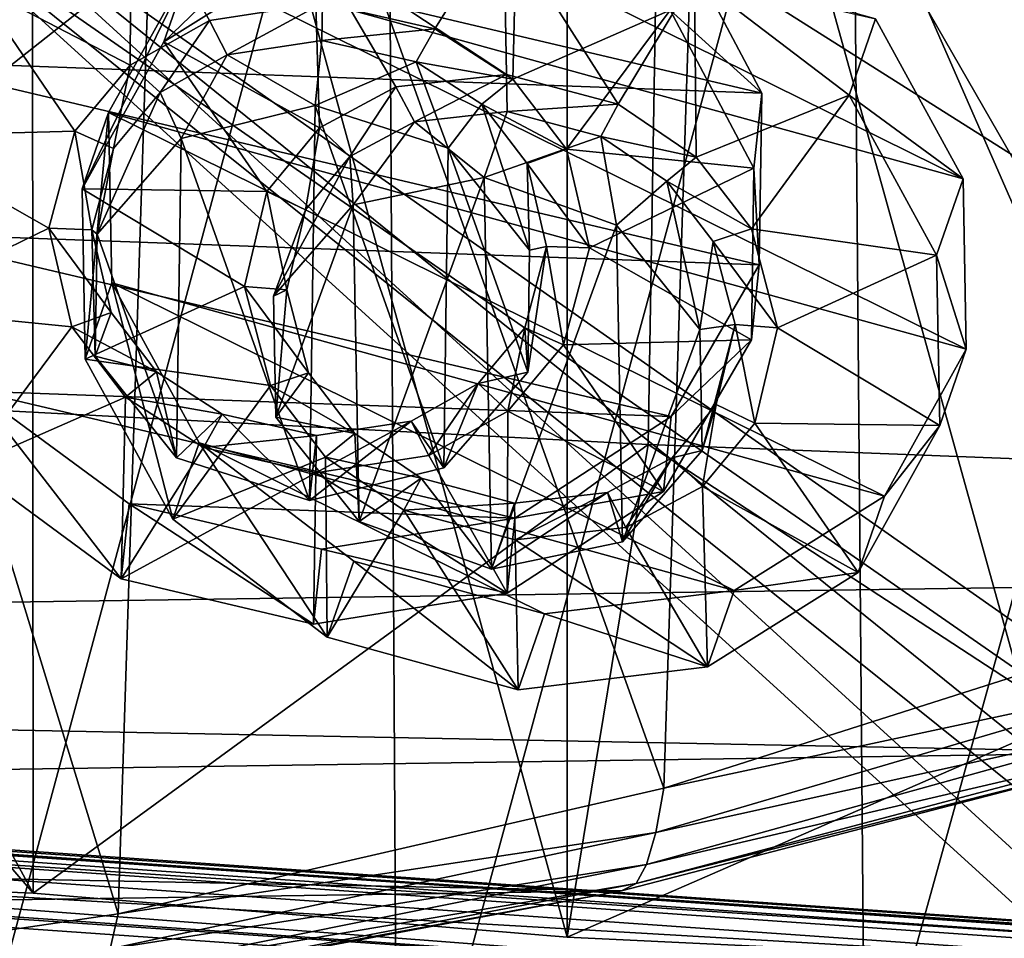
# Model space of a CAD drawing. Header units: metres. Extents: x -904 to 0, y -908 to 0.
# Tile 67 of 142: x -394 to -345, y -120 to -75. Entities that reach past the tile are written whole.
import ezdxf

# ---------------------------------------------------------------- set-up
doc = ezdxf.new("R2010")
doc.units = ezdxf.units.M

msp = doc.modelspace()

# ---------------------------------------------------------------- linework, layer by layer
at = {"layer": 'None'}
for points in [[(-446.597626, -115.674339, 1992.217041), (-446.597626, -20.344744, 1937.178467), (-393.401001, -117.911072, 1988.119873)], [(-446.597626, -20.344744, 1937.178467), (-393.479919, -24.042227, 1933.87854), (-393.401001, -117.911072, 1988.119873)], [(-393.401001, -117.911072, 1988.119873), (-393.479919, -24.042227, 1933.87854), (-367.022247, -120.089249, 1984.553101)], [(-393.479919, -24.042227, 1933.87854), (-367.025238, -27.069414, 1930.828857), (-367.022247, -120.089249, 1984.553101)], [(-367.022247, -120.089249, 1984.553101), (-367.025238, -27.069414, 1930.828857), (-340.778107, -121.33815, 1979.975098)], [(-367.025238, -27.069414, 1930.828857), (-340.772614, -30.867098, 1927.806885), (-340.778107, -121.33815, 1979.975098)], [(-570.15863, -58.565701, 661.240173), (-309.111755, -207.702347, 657.334961), (-309.403992, -35.91481, 661.833374)], [(-416.669067, -122.996712, 1554.833374), (-413.477356, -39.580059, 1506.342163), (-389.199493, -118.923676, 1550.911377)], [(-413.477356, -39.580059, 1506.342163), (-386.783783, -43.876625, 1507.21875), (-389.199493, -118.923676, 1550.911377)], [(-389.199493, -118.923676, 1550.911377), (-386.783783, -43.876625, 1507.21875), (-362.245575, -112.721756, 1545.40625)], [(-386.783783, -43.876625, 1507.21875), (-360.185577, -49.225632, 1508.736206), (-362.245575, -112.721756, 1545.40625)], [(-362.245575, -112.721756, 1545.40625), (-360.185577, -49.225632, 1508.736206), (-336.018341, -104.384018, 1538.417725)], [(-360.185577, -49.225632, 1508.736206), (-333.425598, -55.798313, 1510.421387), (-336.018341, -104.384018, 1538.417725)], [(-414.806274, -93.030998, 2031.075317), (-363.024536, -95.759171, 2026.860474), (-362.278748, -51.564709, 2034.584595)], [(-362.278748, -51.564709, 2034.584595), (-414.75824, -51.564968, 2038.379517), (-414.806274, -93.030998, 2031.075317)], [(-399.234528, -51.564911, 182.051285), (-375.897583, -51.564796, 186.552155), (-399.087982, -137.472488, 191.156738)], [(-375.897583, -51.564796, 186.552155), (-375.418518, -134.184128, 195.453476), (-399.087982, -137.472488, 191.156738)], [(-375.897583, -51.564796, 186.552155), (-352.977783, -51.564682, 192.840973), (-375.418518, -134.184128, 195.453476)], [(-352.977783, -51.564682, 192.840973), (-352.315155, -129.66301, 201.406082), (-375.418518, -134.184128, 195.453476)], [(-363.024536, -95.759171, 2026.860474), (-336.272583, -96.787689, 2023.781372), (-362.278748, -51.564709, 2034.584595)], [(-362.278748, -51.564709, 2034.584595), (-336.272583, -96.787689, 2023.781372), (-310.038391, -51.564449, 2028.267822)], [(-352.977783, -51.564682, 192.840973), (-330.615753, -51.564575, 200.891068), (-352.315155, -129.66301, 201.406082)], [(-330.615753, -51.564575, 200.891068), (-329.323792, -123.827972, 209.19838), (-352.315155, -129.66301, 201.406082)], [(-570.15863, -58.565701, 661.240173), (-584.097839, -207.702347, 657.334961), (-309.111755, -207.702347, 657.334961)], [(-653.887207, -72.526901, 1606.574951), (-629.798584, -85.366486, 1606.240967), (-379.609039, -62.712627, 1606.793701)], [(-379.609039, -62.712627, 1606.793701), (-629.798584, -85.366486, 1606.240967), (-369.758789, -65.81794, 1606.712402)], [(-629.798584, -85.366486, 1606.240967), (-604.898926, -96.564316, 1605.948975), (-369.758789, -65.81794, 1606.712402)], [(-369.758789, -65.81794, 1606.712402), (-604.898926, -96.564316, 1605.948975), (-579.414856, -106.2174, 1605.699707)], [(-579.414856, -106.2174, 1605.699707), (-311.951202, -102.333786, 1605.762329), (-369.758789, -65.81794, 1606.712402)], [(-311.951202, -102.333786, 1605.762329), (-285.877808, -93.790787, 1605.964355), (-369.758789, -65.81794, 1606.712402)], [(-369.758789, -65.81794, 1606.712402), (-285.877808, -93.790787, 1605.964355), (-259.035767, -89.53669, 1606.136597)], [(-259.035767, -89.53669, 1606.136597), (-232.967972, -88.549675, 1606.117188), (-369.758789, -65.81794, 1606.712402)], [(-232.967972, -88.549675, 1606.117188), (-157.766281, -91.522858, 1606.039307), (-369.758789, -65.81794, 1606.712402)], [(-264.370239, -78.757698, 1612.998047), (-369.758789, -65.81794, 1606.712402), (-157.766281, -91.522858, 1606.039307)], [(-264.370239, -78.757698, 1612.998047), (-369.372711, -65.865341, 1613.282715), (-369.758789, -65.81794, 1606.712402)], [(-362.295715, -66.734222, 1685.181274), (-369.372711, -65.865341, 1613.282715), (-264.370239, -78.757698, 1612.998047)], [(-350.047302, -67.96817, 1756.375854), (-362.295715, -66.734222, 1685.181274), (-271.176086, -77.936203, 1684.443604)], [(-271.176086, -77.936203, 1684.443604), (-362.295715, -66.734222, 1685.181274), (-264.370239, -78.757698, 1612.998047)], [(-350.047302, -67.96817, 1756.375854), (-277.97934, -76.816643, 1756.375854), (-335.659729, -67.869011, 1815.896851)], [(-277.97934, -76.816643, 1756.375854), (-350.047302, -67.96817, 1756.375854), (-271.176086, -77.936203, 1684.443604)], [(-446.597626, -115.674339, 1992.217041), (-393.401001, -117.911072, 1988.119873), (-414.806274, -93.030998, 2031.075317)], [(-414.806274, -93.030998, 2031.075317), (-393.401001, -117.911072, 1988.119873), (-363.024536, -95.759171, 2026.860474)], [(-393.401001, -117.911072, 1988.119873), (-367.022247, -120.089249, 1984.553101), (-363.024536, -95.759171, 2026.860474)], [(-363.024536, -95.759171, 2026.860474), (-367.022247, -120.089249, 1984.553101), (-342.268646, -109.303604, 2002.259277)], [(-336.272583, -96.787689, 2023.781372), (-363.024536, -95.759171, 2026.860474), (-342.268646, -109.303604, 2002.259277)], [(-337.979492, -110.967003, 1605.560547), (-311.951202, -102.333786, 1605.762329), (-579.414856, -106.2174, 1605.699707)], [(-336.018341, -104.384018, 1538.417725), (-336.327271, -107.168266, 1555.495117), (-362.245575, -112.721756, 1545.40625)], [(-553.346375, -114.12664, 1605.495239), (-337.979492, -110.967003, 1605.560547), (-579.414856, -106.2174, 1605.699707)], [(-336.327271, -107.168266, 1555.495117), (-362.646942, -114.908806, 1560.783936), (-362.245575, -112.721756, 1545.40625)], [(-336.327271, -107.168266, 1555.495117), (-336.76712, -109.205345, 1572.676147), (-362.646942, -114.908806, 1560.783936)], [(-367.022247, -120.089249, 1984.553101), (-340.778107, -121.33815, 1979.975098), (-342.268646, -109.303604, 2002.259277)], [(-336.76712, -109.205345, 1572.676147), (-363.103516, -116.484978, 1576.238403), (-362.646942, -114.908806, 1560.783936)], [(-336.76712, -109.205345, 1572.676147), (-337.340118, -110.476547, 1589.921021), (-363.103516, -116.484978, 1576.238403)], [(-337.340118, -110.476547, 1589.921021), (-363.615723, -117.436378, 1591.735596), (-363.103516, -116.484978, 1576.238403)], [(-337.340118, -110.476547, 1589.921021), (-337.979492, -110.967003, 1605.560547), (-363.615723, -117.436378, 1591.735596)], [(-364.331421, -117.795174, 1605.383545), (-337.979492, -110.967003, 1605.560547), (-553.346375, -114.12664, 1605.495239)], [(-337.979492, -110.967003, 1605.560547), (-364.331421, -117.795174, 1605.383545), (-363.615723, -117.436378, 1591.735596)], [(-362.245575, -112.721756, 1545.40625), (-362.646942, -114.908806, 1560.783936), (-389.199493, -118.923676, 1550.911377)], [(-353.515472, -123.347672, 262.532867), (-307.235657, -116.905838, 218.568741), (-308.258362, -113.289162, 254.313873)], [(-353.515472, -123.347672, 262.532867), (-308.258362, -113.289162, 254.313873), (-348.129944, -141.226334, 265.090027)], [(-308.258362, -113.289162, 254.313873), (-304.923157, -127.584183, 256.257996), (-348.129944, -141.226334, 265.090027)], [(-526.762268, -120.185585, 1605.337158), (-364.331421, -117.795174, 1605.383545), (-553.346375, -114.12664, 1605.495239)], [(-362.646942, -114.908806, 1560.783936), (-389.607666, -120.665901, 1564.945068), (-389.199493, -118.923676, 1550.911377)], [(-362.646942, -114.908806, 1560.783936), (-363.103516, -116.484978, 1576.238403), (-389.607666, -120.665901, 1564.945068)], [(-363.103516, -116.484978, 1576.238403), (-390.01889, -121.891022, 1579.037964), (-389.607666, -120.665901, 1564.945068)], [(-363.103516, -116.484978, 1576.238403), (-363.615723, -117.436378, 1591.735596), (-390.01889, -121.891022, 1579.037964)], [(-353.515472, -123.347672, 262.532867), (-329.323792, -123.827972, 209.19838), (-307.235657, -116.905838, 218.568741)], [(-363.615723, -117.436378, 1591.735596), (-390.432159, -122.591171, 1593.161011), (-390.01889, -121.891022, 1579.037964)], [(-363.615723, -117.436378, 1591.735596), (-364.331421, -117.795174, 1605.383545), (-390.432159, -122.591171, 1593.161011)], [(-391.070038, -122.805603, 1605.251587), (-364.331421, -117.795174, 1605.383545), (-526.762268, -120.185585, 1605.337158)], [(-364.331421, -117.795174, 1605.383545), (-391.070038, -122.805603, 1605.251587), (-390.432159, -122.591171, 1593.161011)], [(-389.199493, -118.923676, 1550.911377), (-389.607666, -120.665901, 1564.945068), (-416.669067, -122.996712, 1554.833374)]]:
    msp.add_3dface(points, dxfattribs=at)
at = {"layer": 'None012311'}
for points in [[(-398.51358, -66.948952, 123.728142), (-331.364288, -63.040817, 123.830482), (-63.008152, -302.295593, 117.565376)], [(-399.362701, -68.982285, 126.675926), (-65.261642, -300.990356, 120.600586), (-330.762848, -65.236298, 126.774025)], [(-465.701691, -69.252586, 123.667824), (-398.51358, -66.948952, 123.728142), (-69.298546, -367.238312, 115.864792)], [(-398.51358, -66.948952, 123.728142), (-66.409767, -334.739563, 116.715805), (-69.298546, -367.238312, 115.864792)], [(-66.409767, -334.739563, 116.715805), (-398.51358, -66.948952, 123.728142), (-63.008152, -302.295593, 117.565376)], [(-71.333969, -367.13382, 118.868553), (-399.362701, -68.982285, 126.675926), (-465.757965, -71.129059, 126.619713)], [(-71.333969, -367.13382, 118.868553), (-68.556686, -334.277802, 119.72892), (-399.362701, -68.982285, 126.675926)], [(-68.556686, -334.277802, 119.72892), (-65.261642, -300.990356, 120.600586), (-399.362701, -68.982285, 126.675926)], [(-452.00235, -701.143799, 107.12117), (-465.701691, -69.252586, 123.667824), (-71.672775, -399.771973, 115.012871)], [(-465.701691, -69.252586, 123.667824), (-69.298546, -367.238312, 115.864792), (-71.672775, -399.771973, 115.012871)], [(-73.59713, -399.498657, 118.021057), (-465.757965, -71.129059, 126.619713), (-452.00235, -703.006531, 110.073418)], [(-73.59713, -399.498657, 118.021057), (-71.333969, -367.13382, 118.868553), (-465.757965, -71.129059, 126.619713)]]:
    msp.add_3dface(points, dxfattribs=at)
at = {"layer": 'None012316'}
for points in [[(-273.299683, -124.244728, 1629.041138), (-672.325317, -96.34214, 1629.041138), (-672.385864, -97.20826, 1633.96521)], [(-672.325317, -96.34214, 1629.041138), (-273.299683, -124.244728, 1629.041138), (-612.486877, -100.747734, 1628.526367)], [(-273.36026, -125.110855, 1633.96521), (-672.385864, -97.20826, 1633.96521), (-672.713623, -101.895279, 1635.675293)], [(-273.36026, -125.110855, 1633.96521), (-273.299683, -124.244728, 1629.041138), (-672.385864, -97.20826, 1633.96521)], [(-672.920227, -104.850044, 1627.537354), (-672.592468, -100.163025, 1625.827271), (-273.894623, -132.75264, 1627.537354)], [(-672.592468, -100.163025, 1625.827271), (-273.566864, -128.065613, 1625.827271), (-273.894623, -132.75264, 1627.537354)], [(-672.592468, -100.163025, 1625.827271), (-612.700623, -103.804451, 1625.9552), (-333.38266, -123.336266, 1625.9552)], [(-672.592468, -100.163025, 1625.827271), (-333.38266, -123.336266, 1625.9552), (-273.566864, -128.065613, 1625.827271)], [(-273.299683, -124.244728, 1629.041138), (-333.168915, -120.279549, 1628.526367), (-612.486877, -100.747734, 1628.526367)], [(-612.486877, -100.747734, 1628.526367), (-333.168915, -120.279549, 1628.526367), (-611.098206, -101.157028, 1627.986938)], [(-333.168915, -120.279549, 1628.526367), (-334.600922, -120.491714, 1627.986816), (-611.098206, -101.157028, 1627.986938)], [(-611.098206, -101.157028, 1627.986938), (-334.600922, -120.491714, 1627.986816), (-610.579895, -102.147957, 1626.921021)], [(-273.687988, -129.797867, 1635.675293), (-672.713623, -101.895279, 1635.675293), (-672.980774, -105.716171, 1632.461426)], [(-273.687988, -129.797867, 1635.675293), (-273.36026, -125.110855, 1633.96521), (-672.713623, -101.895279, 1635.675293)], [(-612.700623, -103.804451, 1625.9552), (-610.579895, -102.147957, 1626.921021), (-333.38266, -123.336266, 1625.9552)], [(-333.38266, -123.336266, 1625.9552), (-610.579895, -102.147957, 1626.921021), (-335.252167, -121.400764, 1626.921143)], [(-610.579895, -102.147957, 1626.921021), (-334.600922, -120.491714, 1627.986816), (-335.252167, -121.400764, 1626.921143)], [(-672.980774, -105.716171, 1632.461426), (-672.920227, -104.850044, 1627.537354), (-273.95517, -133.618759, 1632.461426)], [(-672.920227, -104.850044, 1627.537354), (-273.894623, -132.75264, 1627.537354), (-273.95517, -133.618759, 1632.461426)], [(-273.95517, -133.618759, 1632.461426), (-273.687988, -129.797867, 1635.675293), (-672.980774, -105.716171, 1632.461426)]]:
    msp.add_3dface(points, dxfattribs=at)
at = {"layer": 'None012333'}
for points in [[(-385.640778, -72.105087, 1959.281128), (-378.205261, -67.445328, 1954.93811), (-386.952393, -75.871536, 1952.994385)], [(-378.205261, -67.445328, 1954.93811), (-379.516907, -71.211777, 1948.651367), (-386.952393, -75.871536, 1952.994385)], [(-385.640778, -72.105087, 1959.281128), (-347.459198, -82.639244, 1957.626221), (-378.205261, -67.445328, 1954.93811)], [(-347.459198, -82.639244, 1957.626221), (-351.782806, -74.735191, 1953.792847), (-378.205261, -67.445328, 1954.93811)], [(-379.516907, -71.211777, 1948.651367), (-370.157196, -70.069656, 1946.014404), (-370.017975, -77.476349, 1950.422729)], [(-370.157196, -70.069656, 1946.014404), (-364.508545, -78.949387, 1950.155762), (-370.017975, -77.476349, 1950.422729)], [(-370.157196, -70.069656, 1946.014404), (-360.727142, -72.671379, 1945.605591), (-364.508545, -78.949387, 1950.155762)], [(-379.516907, -71.211777, 1948.651367), (-379.266205, -80.120026, 1953.936157), (-386.952393, -75.871536, 1952.994385)], [(-370.017975, -77.476349, 1950.422729), (-375.488068, -78.096489, 1951.935547), (-379.516907, -71.211777, 1948.651367)], [(-375.488068, -78.096489, 1951.935547), (-379.266205, -80.120026, 1953.936157), (-379.516907, -71.211777, 1948.651367)], [(-389.679413, -79.35955, 1964.469971), (-385.640778, -72.105087, 1959.281128), (-390.991028, -83.125999, 1958.18335)], [(-385.640778, -72.105087, 1959.281128), (-386.952393, -75.871536, 1952.994385), (-390.991028, -83.125999, 1958.18335)], [(-389.679413, -79.35955, 1964.469971), (-347.301056, -91.051582, 1962.633179), (-385.640778, -72.105087, 1959.281128)], [(-347.301056, -91.051582, 1962.633179), (-347.459198, -82.639244, 1957.626221), (-385.640778, -72.105087, 1959.281128)], [(-360.727142, -72.671379, 1945.605591), (-360.643158, -81.566681, 1950.917358), (-364.508545, -78.949387, 1950.155762)], [(-360.727142, -72.671379, 1945.605591), (-353.094452, -78.50164, 1947.506104), (-360.643158, -81.566681, 1950.917358)], [(-353.094452, -78.50164, 1947.506104), (-360.727142, -72.671379, 1945.605591), (-351.782806, -74.735191, 1953.792847)], [(-353.094452, -78.50164, 1947.506104), (-351.782806, -74.735191, 1953.792847), (-347.459198, -82.639244, 1957.626221)], [(-386.952393, -75.871536, 1952.994385), (-381.861572, -83.249817, 1956.352783), (-390.991028, -83.125999, 1958.18335)], [(-379.266205, -80.120026, 1953.936157), (-381.861572, -83.249817, 1956.352783), (-386.952393, -75.871536, 1952.994385)], [(-375.488068, -78.096489, 1951.935547), (-370.017975, -77.476349, 1950.422729), (-374.572632, -79.819855, 1952.7771)], [(-370.017975, -77.476349, 1950.422729), (-369.983643, -79.302208, 1951.509521), (-374.572632, -79.819855, 1952.7771)], [(-369.983643, -79.302208, 1951.509521), (-370.017975, -77.476349, 1950.422729), (-364.508545, -78.949387, 1950.155762)], [(-379.266205, -80.120026, 1953.936157), (-375.488068, -78.096489, 1951.935547), (-377.76297, -81.525986, 1954.464844)], [(-375.488068, -78.096489, 1951.935547), (-374.572632, -79.819855, 1952.7771), (-377.76297, -81.525986, 1954.464844)], [(-353.094452, -78.50164, 1947.506104), (-357.922363, -85.109436, 1952.47229), (-360.643158, -81.566681, 1950.917358)], [(-353.094452, -78.50164, 1947.506104), (-348.770844, -86.405693, 1951.339478), (-357.922363, -85.109436, 1952.47229)], [(-348.770844, -86.405693, 1951.339478), (-353.094452, -78.50164, 1947.506104), (-347.459198, -82.639244, 1957.626221)], [(-365.361755, -80.535362, 1951.284058), (-369.983643, -79.302208, 1951.509521), (-364.508545, -78.949387, 1950.155762)], [(-365.361755, -80.535362, 1951.284058), (-364.508545, -78.949387, 1950.155762), (-360.643158, -81.566681, 1950.917358)], [(-389.679413, -79.35955, 1964.469971), (-390.991028, -83.125999, 1958.18335), (-390.832886, -91.538345, 1963.190308)], [(-389.521271, -87.771896, 1969.476929), (-389.679413, -79.35955, 1964.469971), (-390.832886, -91.538345, 1963.190308)], [(-389.521271, -87.771896, 1969.476929), (-351.339691, -98.306053, 1967.822021), (-389.679413, -79.35955, 1964.469971)], [(-351.339691, -98.306053, 1967.822021), (-347.301056, -91.051582, 1962.633179), (-389.679413, -79.35955, 1964.469971)], [(-374.572632, -79.819855, 1952.7771), (-369.983643, -79.302208, 1951.509521), (-371.121124, -82.568535, 1946.057617)], [(-365.361755, -80.535362, 1951.284058), (-371.121124, -82.568535, 1946.057617), (-369.983643, -79.302208, 1951.509521)], [(-381.861572, -83.249817, 1956.352783), (-379.266205, -80.120026, 1953.936157), (-379.951569, -84.169044, 1956.505005)], [(-379.266205, -80.120026, 1953.936157), (-377.76297, -81.525986, 1954.464844), (-379.951569, -84.169044, 1956.505005)], [(-377.76297, -81.525986, 1954.464844), (-374.572632, -79.819855, 1952.7771), (-377.594147, -83.913422, 1948.213867)], [(-377.594147, -83.913422, 1948.213867), (-374.572632, -79.819855, 1952.7771), (-371.121124, -82.568535, 1946.057617)], [(-364.578522, -84.924484, 1946.104004), (-371.121124, -82.568535, 1946.057617), (-365.361755, -80.535362, 1951.284058)], [(-362.097839, -82.742867, 1951.925537), (-365.361755, -80.535362, 1951.284058), (-360.643158, -81.566681, 1950.917358)], [(-362.097839, -82.742867, 1951.925537), (-364.578522, -84.924484, 1946.104004), (-365.361755, -80.535362, 1951.284058)], [(-381.52533, -88.433624, 1951.742188), (-379.951569, -84.169044, 1956.505005), (-377.76297, -81.525986, 1954.464844)], [(-381.52533, -88.433624, 1951.742188), (-377.76297, -81.525986, 1954.464844), (-377.594147, -83.913422, 1948.213867)], [(-362.097839, -82.742867, 1951.925537), (-360.643158, -81.566681, 1950.917358), (-357.922363, -85.109436, 1952.47229)], [(-377.594147, -83.913422, 1948.213867), (-371.121124, -82.568535, 1946.057617), (-377.30014, -99.552177, 1957.521973)], [(-377.30014, -99.552177, 1957.521973), (-371.121124, -82.568535, 1946.057617), (-370.75766, -101.90361, 1957.565674)], [(-371.121124, -82.568535, 1946.057617), (-364.578522, -84.924484, 1946.104004), (-370.75766, -101.90361, 1957.565674)], [(-348.770844, -86.405693, 1951.339478), (-347.459198, -82.639244, 1957.626221), (-347.301056, -91.051582, 1962.633179)], [(-381.861572, -83.249817, 1956.352783), (-382.970367, -87.949081, 1959.399414), (-390.991028, -83.125999, 1958.18335)], [(-390.991028, -83.125999, 1958.18335), (-382.970367, -87.949081, 1959.399414), (-390.832886, -91.538345, 1963.190308)], [(-360.465637, -90.069557, 1948.328491), (-364.578522, -84.924484, 1946.104004), (-362.097839, -82.742867, 1951.925537)], [(-359.803314, -85.734169, 1953.239014), (-362.097839, -82.742867, 1951.925537), (-357.922363, -85.109436, 1952.47229)], [(-359.803314, -85.734169, 1953.239014), (-360.465637, -90.069557, 1948.328491), (-362.097839, -82.742867, 1951.925537)], [(-382.970367, -87.949081, 1959.399414), (-381.861572, -83.249817, 1956.352783), (-380.878784, -88.111542, 1959.060425)], [(-381.861572, -83.249817, 1956.352783), (-379.951569, -84.169044, 1956.505005), (-380.878784, -88.111542, 1959.060425)], [(-381.413055, -94.407097, 1955.297485), (-381.52533, -88.433624, 1951.742188), (-377.594147, -83.913422, 1948.213867)], [(-381.413055, -94.407097, 1955.297485), (-377.594147, -83.913422, 1948.213867), (-377.30014, -99.552177, 1957.521973)], [(-380.878784, -88.111542, 1959.060425), (-379.951569, -84.169044, 1956.505005), (-381.52533, -88.433624, 1951.742188)], [(-370.75766, -101.90361, 1957.565674), (-364.578522, -84.924484, 1946.104004), (-364.284546, -100.563232, 1955.412109)], [(-364.578522, -84.924484, 1946.104004), (-360.465637, -90.069557, 1948.328491), (-364.284546, -100.563232, 1955.412109)], [(-359.803314, -85.734169, 1953.239014), (-357.922363, -85.109436, 1952.47229), (-356.633392, -89.994957, 1955.130249)], [(-348.770844, -86.405693, 1951.339478), (-356.633392, -89.994957, 1955.130249), (-357.922363, -85.109436, 1952.47229)], [(-360.465637, -90.069557, 1948.328491), (-359.803314, -85.734169, 1953.239014), (-358.724945, -89.832466, 1955.46936)], [(-358.724945, -89.832466, 1955.46936), (-359.803314, -85.734169, 1953.239014), (-356.633392, -89.994957, 1955.130249)], [(-348.770844, -86.405693, 1951.339478), (-348.612701, -94.818039, 1956.346436), (-356.633392, -89.994957, 1955.130249)], [(-348.612701, -94.818039, 1956.346436), (-348.770844, -86.405693, 1951.339478), (-347.301056, -91.051582, 1962.633179)], [(-389.521271, -87.771896, 1969.476929), (-390.832886, -91.538345, 1963.190308), (-386.509308, -99.442398, 1967.023682)], [(-382.970367, -87.949081, 1959.399414), (-381.681396, -92.83461, 1962.057495), (-390.832886, -91.538345, 1963.190308)], [(-385.197662, -95.675949, 1973.310303), (-389.521271, -87.771896, 1969.476929), (-386.509308, -99.442398, 1967.023682)], [(-385.197662, -95.675949, 1973.310303), (-358.775208, -102.965813, 1972.165039), (-389.521271, -87.771896, 1969.476929)], [(-358.775208, -102.965813, 1972.165039), (-351.339691, -98.306053, 1967.822021), (-389.521271, -87.771896, 1969.476929)], [(-381.681396, -92.83461, 1962.057495), (-382.970367, -87.949081, 1959.399414), (-379.800415, -92.209839, 1961.290771)], [(-382.970367, -87.949081, 1959.399414), (-380.878784, -88.111542, 1959.060425), (-379.800415, -92.209839, 1961.290771)], [(-381.413055, -94.407097, 1955.297485), (-380.878784, -88.111542, 1959.060425), (-381.52533, -88.433624, 1951.742188)], [(-379.800415, -92.209839, 1961.290771), (-380.878784, -88.111542, 1959.060425), (-381.413055, -94.407097, 1955.297485)], [(-360.353333, -96.04303, 1951.883789), (-360.465637, -90.069557, 1948.328491), (-358.724945, -89.832466, 1955.46936)], [(-360.353333, -96.04303, 1951.883789), (-358.724945, -89.832466, 1955.46936), (-359.652161, -93.774971, 1958.02478)], [(-359.652161, -93.774971, 1958.02478), (-358.724945, -89.832466, 1955.46936), (-357.742188, -94.694221, 1958.177002)], [(-358.724945, -89.832466, 1955.46936), (-356.633392, -89.994957, 1955.130249), (-357.742188, -94.694221, 1958.177002)], [(-348.612701, -94.818039, 1956.346436), (-357.742188, -94.694221, 1958.177002), (-356.633392, -89.994957, 1955.130249)], [(-364.284546, -100.563232, 1955.412109), (-360.465637, -90.069557, 1948.328491), (-360.353333, -96.04303, 1951.883789)], [(-348.612701, -94.818039, 1956.346436), (-347.301056, -91.051582, 1962.633179), (-351.339691, -98.306053, 1967.822021)], [(-390.832886, -91.538345, 1963.190308), (-381.681396, -92.83461, 1962.057495), (-386.509308, -99.442398, 1967.023682)], [(-381.681396, -92.83461, 1962.057495), (-379.800415, -92.209839, 1961.290771), (-377.50589, -95.201149, 1962.604248)], [(-377.50589, -95.201149, 1962.604248), (-379.800415, -92.209839, 1961.290771), (-381.413055, -94.407097, 1955.297485)], [(-381.681396, -92.83461, 1962.057495), (-378.960602, -96.377357, 1963.612427), (-386.509308, -99.442398, 1967.023682)], [(-378.960602, -96.377357, 1963.612427), (-381.681396, -92.83461, 1962.057495), (-377.50589, -95.201149, 1962.604248)], [(-361.840759, -96.418022, 1960.064941), (-359.652161, -93.774971, 1958.02478), (-360.337524, -97.824013, 1960.593628)], [(-361.840759, -96.418022, 1960.064941), (-360.353333, -96.04303, 1951.883789), (-359.652161, -93.774971, 1958.02478)], [(-359.652161, -93.774971, 1958.02478), (-357.742188, -94.694221, 1958.177002), (-360.337524, -97.824013, 1960.593628)], [(-377.50589, -95.201149, 1962.604248), (-381.413055, -94.407097, 1955.297485), (-377.30014, -99.552177, 1957.521973)], [(-352.651337, -102.072502, 1961.535278), (-360.337524, -97.824013, 1960.593628), (-357.742188, -94.694221, 1958.177002)], [(-348.612701, -94.818039, 1956.346436), (-352.651337, -102.072502, 1961.535278), (-357.742188, -94.694221, 1958.177002)], [(-352.651337, -102.072502, 1961.535278), (-348.612701, -94.818039, 1956.346436), (-351.339691, -98.306053, 1967.822021)], [(-378.960602, -96.377357, 1963.612427), (-377.50589, -95.201149, 1962.604248), (-374.241974, -97.408646, 1963.24585)], [(-374.241974, -97.408646, 1963.24585), (-377.50589, -95.201149, 1962.604248), (-377.30014, -99.552177, 1957.521973)], [(-385.197662, -95.675949, 1973.310303), (-386.509308, -99.442398, 1967.023682), (-378.876587, -105.272659, 1968.924194)], [(-377.564972, -101.50621, 1975.210815), (-385.197662, -95.675949, 1973.310303), (-378.876587, -105.272659, 1968.924194)], [(-377.564972, -101.50621, 1975.210815), (-368.134888, -104.107933, 1974.802124), (-385.197662, -95.675949, 1973.310303)], [(-368.134888, -104.107933, 1974.802124), (-358.775208, -102.965813, 1972.165039), (-385.197662, -95.675949, 1973.310303)], [(-364.284546, -100.563232, 1955.412109), (-360.353333, -96.04303, 1951.883789), (-361.840759, -96.418022, 1960.064941)], [(-386.509308, -99.442398, 1967.023682), (-378.960602, -96.377357, 1963.612427), (-378.876587, -105.272659, 1968.924194)], [(-378.960602, -96.377357, 1963.612427), (-375.095215, -98.994659, 1964.374023), (-378.876587, -105.272659, 1968.924194)], [(-375.095215, -98.994659, 1964.374023), (-378.960602, -96.377357, 1963.612427), (-374.241974, -97.408646, 1963.24585)], [(-365.031097, -98.124153, 1961.752686), (-361.840759, -96.418022, 1960.064941), (-364.115662, -99.847557, 1962.594238)], [(-365.031097, -98.124153, 1961.752686), (-364.284546, -100.563232, 1955.412109), (-361.840759, -96.418022, 1960.064941)], [(-361.840759, -96.418022, 1960.064941), (-360.337524, -97.824013, 1960.593628), (-364.115662, -99.847557, 1962.594238)], [(-374.241974, -97.408646, 1963.24585), (-377.30014, -99.552177, 1957.521973), (-370.75766, -101.90361, 1957.565674)], [(-375.095215, -98.994659, 1964.374023), (-374.241974, -97.408646, 1963.24585), (-369.620087, -98.641808, 1963.020264)], [(-369.620087, -98.641808, 1963.020264), (-374.241974, -97.408646, 1963.24585), (-370.75766, -101.90361, 1957.565674)], [(-369.620087, -98.641808, 1963.020264), (-370.75766, -101.90361, 1957.565674), (-365.031097, -98.124153, 1961.752686)], [(-370.75766, -101.90361, 1957.565674), (-364.284546, -100.563232, 1955.412109), (-365.031097, -98.124153, 1961.752686)], [(-369.620087, -98.641808, 1963.020264), (-365.031097, -98.124153, 1961.752686), (-369.585754, -100.46769, 1964.107056)], [(-365.031097, -98.124153, 1961.752686), (-364.115662, -99.847557, 1962.594238), (-369.585754, -100.46769, 1964.107056)], [(-360.086853, -106.732262, 1965.878418), (-364.115662, -99.847557, 1962.594238), (-360.337524, -97.824013, 1960.593628)], [(-352.651337, -102.072502, 1961.535278), (-360.086853, -106.732262, 1965.878418), (-360.337524, -97.824013, 1960.593628)], [(-369.585754, -100.46769, 1964.107056), (-375.095215, -98.994659, 1964.374023), (-369.620087, -98.641808, 1963.020264)], [(-352.651337, -102.072502, 1961.535278), (-351.339691, -98.306053, 1967.822021), (-358.775208, -102.965813, 1972.165039)], [(-378.876587, -105.272659, 1968.924194), (-375.095215, -98.994659, 1964.374023), (-369.446533, -107.874382, 1968.515381)], [(-375.095215, -98.994659, 1964.374023), (-369.585754, -100.46769, 1964.107056), (-369.446533, -107.874382, 1968.515381)], [(-369.585754, -100.46769, 1964.107056), (-364.115662, -99.847557, 1962.594238), (-360.086853, -106.732262, 1965.878418)], [(-369.446533, -107.874382, 1968.515381), (-369.585754, -100.46769, 1964.107056), (-360.086853, -106.732262, 1965.878418)], [(-377.564972, -101.50621, 1975.210815), (-378.876587, -105.272659, 1968.924194), (-369.446533, -107.874382, 1968.515381)], [(-368.134888, -104.107933, 1974.802124), (-377.564972, -101.50621, 1975.210815), (-369.446533, -107.874382, 1968.515381)], [(-360.086853, -106.732262, 1965.878418), (-352.651337, -102.072502, 1961.535278), (-358.775208, -102.965813, 1972.165039)], [(-360.086853, -106.732262, 1965.878418), (-358.775208, -102.965813, 1972.165039), (-368.134888, -104.107933, 1974.802124)], [(-369.446533, -107.874382, 1968.515381), (-360.086853, -106.732262, 1965.878418), (-368.134888, -104.107933, 1974.802124)]]:
    msp.add_3dface(points, dxfattribs=at)
at = {"layer": 'None012336'}
for points in [[(-396.282471, -73.038483, 1515.02002), (-388.563141, -68.027809, 1511.678223), (-388.606567, -77.010872, 1516.840698)], [(-388.563141, -68.027809, 1511.678223), (-384.69574, -74.812302, 1515.343018), (-388.606567, -77.010872, 1516.840698)], [(-384.69574, -74.812302, 1515.343018), (-388.563141, -68.027809, 1511.678223), (-379.110931, -73.960846, 1514.518555)], [(-369.499542, -68.727119, 1510.935059), (-373.556213, -75.22094, 1514.908691), (-379.110931, -73.960846, 1514.518555)], [(-369.712128, -77.703972, 1516.104126), (-373.556213, -75.22094, 1514.908691), (-369.499542, -68.727119, 1510.935059)], [(-361.931061, -74.298592, 1513.680786), (-369.712128, -77.703972, 1516.104126), (-369.499542, -68.727119, 1510.935059)], [(-357.410797, -78.396805, 1524.36084), (-395.895264, -69.335258, 1521.467163), (-400.246307, -76.825478, 1526.030762)], [(-357.410797, -78.396805, 1524.36084), (-361.543854, -70.595367, 1520.12793), (-395.895264, -69.335258, 1521.467163)], [(-361.931061, -74.298592, 1513.680786), (-361.543854, -70.595367, 1520.12793), (-357.410797, -78.396805, 1524.36084)], [(-400.633514, -80.528702, 1519.58374), (-396.282471, -73.038483, 1515.02002), (-391.351379, -80.277512, 1518.881958)], [(-396.282471, -73.038483, 1515.02002), (-388.606567, -77.010872, 1516.840698), (-391.351379, -80.277512, 1518.881958)], [(-384.69574, -74.812302, 1515.343018), (-379.110931, -73.960846, 1514.518555), (-383.822327, -76.514427, 1516.268311)], [(-379.110931, -73.960846, 1514.518555), (-379.137177, -75.802734, 1515.578125), (-383.822327, -76.514427, 1516.268311)], [(-379.137177, -75.802734, 1515.578125), (-379.110931, -73.960846, 1514.518555), (-373.556213, -75.22094, 1514.908691)], [(-367.063263, -81.168472, 1517.935059), (-369.712128, -77.703972, 1516.104126), (-361.931061, -74.298592, 1513.680786)], [(-357.798004, -82.100029, 1517.913696), (-367.063263, -81.168472, 1517.935059), (-361.931061, -74.298592, 1513.680786)], [(-357.798004, -82.100029, 1517.913696), (-361.931061, -74.298592, 1513.680786), (-357.410797, -78.396805, 1524.36084)], [(-388.606567, -77.010872, 1516.840698), (-384.69574, -74.812302, 1515.343018), (-387.124634, -78.368324, 1517.531494)], [(-384.69574, -74.812302, 1515.343018), (-383.822327, -76.514427, 1516.268311), (-387.124634, -78.368324, 1517.531494)], [(-374.477203, -76.857231, 1515.903931), (-379.137177, -75.802734, 1515.578125), (-373.556213, -75.22094, 1514.908691)], [(-374.477203, -76.857231, 1515.903931), (-373.556213, -75.22094, 1514.908691), (-369.712128, -77.703972, 1516.104126)], [(-383.822327, -76.514427, 1516.268311), (-379.137177, -75.802734, 1515.578125), (-379.472961, -79.014229, 1509.987061)], [(-374.477203, -76.857231, 1515.903931), (-379.472961, -79.014229, 1509.987061), (-379.137177, -75.802734, 1515.578125)], [(-357.531769, -86.883026, 1529.242554), (-400.246307, -76.825478, 1526.030762), (-400.367279, -85.311699, 1530.912598)], [(-357.531769, -86.883026, 1529.242554), (-357.410797, -78.396805, 1524.36084), (-400.246307, -76.825478, 1526.030762)], [(-387.124634, -78.368324, 1517.531494), (-383.822327, -76.514427, 1516.268311), (-386.102234, -80.638702, 1511.318359)], [(-386.102234, -80.638702, 1511.318359), (-383.822327, -76.514427, 1516.268311), (-379.472961, -79.014229, 1509.987061)], [(-372.896912, -81.123108, 1510.803467), (-379.472961, -79.014229, 1509.987061), (-374.477203, -76.857231, 1515.903931)], [(-371.231201, -78.95134, 1516.911865), (-374.477203, -76.857231, 1515.903931), (-369.712128, -77.703972, 1516.104126)], [(-371.231201, -78.95134, 1516.911865), (-372.896912, -81.123108, 1510.803467), (-374.477203, -76.857231, 1515.903931)], [(-391.351379, -80.277512, 1518.881958), (-388.606567, -77.010872, 1516.840698), (-389.439362, -81.126823, 1519.255005)], [(-388.606567, -77.010872, 1516.840698), (-387.124634, -78.368324, 1517.531494), (-389.439362, -81.126823, 1519.255005)], [(-371.231201, -78.95134, 1516.911865), (-369.712128, -77.703972, 1516.104126), (-367.063263, -81.168472, 1517.935059)], [(-390.25238, -85.364098, 1514.28186), (-389.439362, -81.126823, 1519.255005), (-387.124634, -78.368324, 1517.531494)], [(-390.25238, -85.364098, 1514.28186), (-387.124634, -78.368324, 1517.531494), (-386.102234, -80.638702, 1511.318359)], [(-357.798004, -82.100029, 1517.913696), (-357.410797, -78.396805, 1524.36084), (-357.531769, -86.883026, 1529.242554)], [(-386.102234, -80.638702, 1511.318359), (-379.472961, -79.014229, 1509.987061), (-379.751007, -98.519119, 1521.207397)], [(-379.751007, -98.519119, 1521.207397), (-379.472961, -79.014229, 1509.987061), (-373.121826, -96.899208, 1519.878784)], [(-379.472961, -79.014229, 1509.987061), (-372.896912, -81.123108, 1510.803467), (-373.121826, -96.899208, 1519.878784)], [(-368.885742, -86.147881, 1513.448853), (-372.896912, -81.123108, 1510.803467), (-371.231201, -78.95134, 1516.911865)], [(-368.997467, -81.876686, 1518.458008), (-371.231201, -78.95134, 1516.911865), (-367.063263, -81.168472, 1517.935059)], [(-368.997467, -81.876686, 1518.458008), (-368.885742, -86.147881, 1513.448853), (-371.231201, -78.95134, 1516.911865)], [(-400.754486, -89.014923, 1524.465454), (-400.633514, -80.528702, 1519.58374), (-392.636658, -85.067375, 1521.710449)], [(-400.633514, -80.528702, 1519.58374), (-391.351379, -80.277512, 1518.881958), (-392.636658, -85.067375, 1521.710449)], [(-392.636658, -85.067375, 1521.710449), (-391.351379, -80.277512, 1518.881958), (-390.514587, -85.14521, 1521.627686)], [(-391.351379, -80.277512, 1518.881958), (-389.439362, -81.126823, 1519.255005), (-390.514587, -85.14521, 1521.627686)], [(-390.25238, -85.364098, 1514.28186), (-386.102234, -80.638702, 1511.318359), (-386.327118, -96.414803, 1520.393677)], [(-386.327118, -96.414803, 1520.393677), (-386.102234, -80.638702, 1511.318359), (-379.751007, -98.519119, 1521.207397)], [(-390.514587, -85.14521, 1521.627686), (-389.439362, -81.126823, 1519.255005), (-390.25238, -85.364098, 1514.28186)], [(-373.121826, -96.899208, 1519.878784), (-372.896912, -81.123108, 1510.803467), (-368.971649, -92.17382, 1516.915283)], [(-372.896912, -81.123108, 1510.803467), (-368.885742, -86.147881, 1513.448853), (-368.971649, -92.17382, 1516.915283)], [(-368.997467, -81.876686, 1518.458008), (-367.063263, -81.168472, 1517.935059), (-365.915833, -86.047577, 1520.668701)], [(-365.915833, -86.047577, 1520.668701), (-367.063263, -81.168472, 1517.935059), (-357.798004, -82.100029, 1517.913696)], [(-368.037872, -85.969719, 1520.751465), (-368.997467, -81.876686, 1518.458008), (-365.915833, -86.047577, 1520.668701)], [(-368.885742, -86.147881, 1513.448853), (-368.997467, -81.876686, 1518.458008), (-368.037872, -85.969719, 1520.751465)], [(-357.918976, -90.58625, 1522.79541), (-365.915833, -86.047577, 1520.668701), (-357.798004, -82.100029, 1517.913696)], [(-357.918976, -90.58625, 1522.79541), (-357.798004, -82.100029, 1517.913696), (-357.531769, -86.883026, 1529.242554)], [(-400.754486, -89.014923, 1524.465454), (-392.636658, -85.067375, 1521.710449), (-391.489197, -89.94648, 1524.444092)], [(-391.489197, -89.94648, 1524.444092), (-392.636658, -85.067375, 1521.710449), (-389.555023, -89.238235, 1523.921143)], [(-392.636658, -85.067375, 1521.710449), (-390.514587, -85.14521, 1521.627686), (-389.555023, -89.238235, 1523.921143)], [(-361.882813, -94.373245, 1533.806274), (-400.367279, -85.311699, 1530.912598), (-396.234222, -93.113136, 1535.145508)], [(-361.882813, -94.373245, 1533.806274), (-357.531769, -86.883026, 1529.242554), (-400.367279, -85.311699, 1530.912598)], [(-389.555023, -89.238235, 1523.921143), (-390.514587, -85.14521, 1521.627686), (-390.338287, -91.39003, 1517.748291)], [(-390.338287, -91.39003, 1517.748291), (-390.514587, -85.14521, 1521.627686), (-390.25238, -85.364098, 1514.28186)], [(-390.338287, -91.39003, 1517.748291), (-390.25238, -85.364098, 1514.28186), (-386.327118, -96.414803, 1520.393677)], [(-369.113098, -89.988106, 1523.124146), (-368.037872, -85.969719, 1520.751465), (-367.201111, -90.83744, 1523.497192)], [(-368.971649, -92.17382, 1516.915283), (-368.037872, -85.969719, 1520.751465), (-369.113098, -89.988106, 1523.124146)], [(-368.971649, -92.17382, 1516.915283), (-368.885742, -86.147881, 1513.448853), (-368.037872, -85.969719, 1520.751465)], [(-368.037872, -85.969719, 1520.751465), (-365.915833, -86.047577, 1520.668701), (-367.201111, -90.83744, 1523.497192)], [(-367.201111, -90.83744, 1523.497192), (-365.915833, -86.047577, 1520.668701), (-357.918976, -90.58625, 1522.79541)], [(-357.918976, -90.58625, 1522.79541), (-357.531769, -86.883026, 1529.242554), (-361.882813, -94.373245, 1533.806274)], [(-396.621429, -96.81636, 1528.698364), (-400.754486, -89.014923, 1524.465454), (-391.489197, -89.94648, 1524.444092)], [(-391.489197, -89.94648, 1524.444092), (-389.555023, -89.238235, 1523.921143), (-387.321289, -92.163589, 1525.467285)], [(-387.321289, -92.163589, 1525.467285), (-389.555023, -89.238235, 1523.921143), (-390.338287, -91.39003, 1517.748291)], [(-396.621429, -96.81636, 1528.698364), (-391.489197, -89.94648, 1524.444092), (-388.840363, -93.41098, 1526.275024)], [(-388.840363, -93.41098, 1526.275024), (-391.489197, -89.94648, 1524.444092), (-387.321289, -92.163589, 1525.467285)], [(-371.427856, -92.746605, 1524.847656), (-369.113098, -89.988106, 1523.124146), (-369.945923, -94.104088, 1525.538452)], [(-371.427856, -92.746605, 1524.847656), (-368.971649, -92.17382, 1516.915283), (-369.113098, -89.988106, 1523.124146)], [(-369.113098, -89.988106, 1523.124146), (-367.201111, -90.83744, 1523.497192), (-369.945923, -94.104088, 1525.538452)], [(-369.945923, -94.104088, 1525.538452), (-367.201111, -90.83744, 1523.497192), (-362.27002, -98.076469, 1527.359131)], [(-362.27002, -98.076469, 1527.359131), (-367.201111, -90.83744, 1523.497192), (-357.918976, -90.58625, 1522.79541)], [(-362.27002, -98.076469, 1527.359131), (-357.918976, -90.58625, 1522.79541), (-361.882813, -94.373245, 1533.806274)], [(-387.321289, -92.163589, 1525.467285), (-390.338287, -91.39003, 1517.748291), (-386.327118, -96.414803, 1520.393677)], [(-388.840363, -93.41098, 1526.275024), (-387.321289, -92.163589, 1525.467285), (-384.075256, -94.257698, 1526.47522)], [(-384.075256, -94.257698, 1526.47522), (-387.321289, -92.163589, 1525.467285), (-386.327118, -96.414803, 1520.393677)], [(-373.121826, -96.899208, 1519.878784), (-368.971649, -92.17382, 1516.915283), (-371.427856, -92.746605, 1524.847656)], [(-374.730164, -94.600502, 1526.11084), (-371.427856, -92.746605, 1524.847656), (-373.85672, -96.30265, 1527.036133)], [(-374.730164, -94.600502, 1526.11084), (-373.121826, -96.899208, 1519.878784), (-371.427856, -92.746605, 1524.847656)], [(-371.427856, -92.746605, 1524.847656), (-369.945923, -94.104088, 1525.538452), (-373.85672, -96.30265, 1527.036133)], [(-396.234222, -93.113136, 1535.145508), (-396.621429, -96.81636, 1528.698364), (-389.052948, -102.38784, 1531.444092)], [(-388.665741, -98.684608, 1537.891235), (-396.234222, -93.113136, 1535.145508), (-389.052948, -102.38784, 1531.444092)], [(-369.602173, -99.383919, 1537.147949), (-396.234222, -93.113136, 1535.145508), (-388.665741, -98.684608, 1537.891235)], [(-369.602173, -99.383919, 1537.147949), (-361.882813, -94.373245, 1533.806274), (-396.234222, -93.113136, 1535.145508)], [(-389.052948, -102.38784, 1531.444092), (-396.621429, -96.81636, 1528.698364), (-388.840363, -93.41098, 1526.275024)], [(-389.052948, -102.38784, 1531.444092), (-388.840363, -93.41098, 1526.275024), (-384.996277, -95.89402, 1527.470459)], [(-384.996277, -95.89402, 1527.470459), (-388.840363, -93.41098, 1526.275024), (-384.075256, -94.257698, 1526.47522)], [(-384.075256, -94.257698, 1526.47522), (-386.327118, -96.414803, 1520.393677), (-379.751007, -98.519119, 1521.207397)], [(-384.996277, -95.89402, 1527.470459), (-384.075256, -94.257698, 1526.47522), (-379.415314, -95.312187, 1526.801025)], [(-379.415314, -95.312187, 1526.801025), (-384.075256, -94.257698, 1526.47522), (-379.751007, -98.519119, 1521.207397)], [(-373.85672, -96.30265, 1527.036133), (-369.945923, -94.104088, 1525.538452), (-369.989349, -103.087143, 1530.700928)], [(-369.989349, -103.087143, 1530.700928), (-369.945923, -94.104088, 1525.538452), (-362.27002, -98.076469, 1527.359131)], [(-362.27002, -98.076469, 1527.359131), (-361.882813, -94.373245, 1533.806274), (-369.602173, -99.383919, 1537.147949)], [(-379.415314, -95.312187, 1526.801025), (-379.751007, -98.519119, 1521.207397), (-374.730164, -94.600502, 1526.11084)], [(-379.751007, -98.519119, 1521.207397), (-373.121826, -96.899208, 1519.878784), (-374.730164, -94.600502, 1526.11084)], [(-379.415314, -95.312187, 1526.801025), (-374.730164, -94.600502, 1526.11084), (-379.441559, -97.154106, 1527.860596)], [(-374.730164, -94.600502, 1526.11084), (-373.85672, -96.30265, 1527.036133), (-379.441559, -97.154106, 1527.860596)], [(-379.441559, -97.154106, 1527.860596), (-384.996277, -95.89402, 1527.470459), (-379.415314, -95.312187, 1526.801025)], [(-379.441559, -97.154106, 1527.860596), (-389.052948, -102.38784, 1531.444092), (-384.996277, -95.89402, 1527.470459)], [(-379.441559, -97.154106, 1527.860596), (-373.85672, -96.30265, 1527.036133), (-369.989349, -103.087143, 1530.700928)], [(-379.548065, -104.625854, 1532.158813), (-389.052948, -102.38784, 1531.444092), (-379.441559, -97.154106, 1527.860596)], [(-369.989349, -103.087143, 1530.700928), (-379.548065, -104.625854, 1532.158813), (-379.441559, -97.154106, 1527.860596)], [(-369.989349, -103.087143, 1530.700928), (-362.27002, -98.076469, 1527.359131), (-369.602173, -99.383919, 1537.147949)], [(-388.665741, -98.684608, 1537.891235), (-389.052948, -102.38784, 1531.444092), (-379.548065, -104.625854, 1532.158813)], [(-379.160889, -100.92263, 1538.605835), (-388.665741, -98.684608, 1537.891235), (-379.548065, -104.625854, 1532.158813)], [(-379.160889, -100.92263, 1538.605835), (-369.602173, -99.383919, 1537.147949), (-388.665741, -98.684608, 1537.891235)], [(-369.989349, -103.087143, 1530.700928), (-369.602173, -99.383919, 1537.147949), (-379.160889, -100.92263, 1538.605835)], [(-379.548065, -104.625854, 1532.158813), (-369.989349, -103.087143, 1530.700928), (-379.160889, -100.92263, 1538.605835)]]:
    msp.add_3dface(points, dxfattribs=at)

doc.saveas('drawing.dxf')
